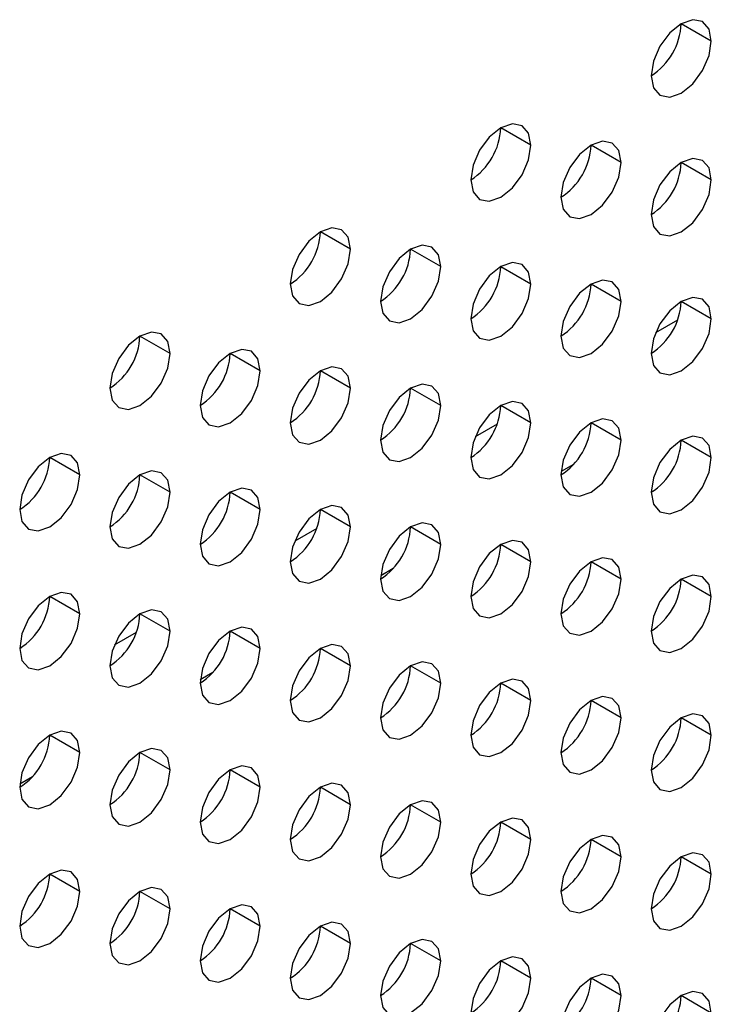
# Model space of a CAD drawing. Header units: millimetres. Extents: x 0 to 1118, y 0 to 864.
# Tile 155 of 256: x 949.76 to 951.39, y 616.47 to 618.79. Entities that reach past the tile are written whole.
import ezdxf

# ---------------------------------------------------------------- set-up
doc = ezdxf.new("R2010")
doc.units = ezdxf.units.MM

msp = doc.modelspace()

# ---------------------------------------------------------------- linework, layer by layer
at = {"color": 7, "linetype": 'Continuous', "lineweight": 25}
for p, q in [((951.3899, 618.7381), (951.3192, 618.7789)), ((950.9656, 618.4931), (950.8949, 618.534)), ((951.1777, 618.4523), (951.107, 618.4931)), ((951.3899, 618.4114), (951.3192, 618.4523)), ((950.5413, 618.2482), (950.4706, 618.289)), ((950.7535, 618.2074), (950.6828, 618.2482)), ((950.9656, 618.1665), (950.8949, 618.2073)), ((951.1777, 618.1257), (951.107, 618.1665)), ((951.3899, 618.0848), (951.3192, 618.1256)), ((950.1171, 618.0033), (950.0464, 618.0441)), ((950.3292, 617.9624), (950.2585, 618.0033)), ((950.5413, 617.9216), (950.4706, 617.9624)), ((950.7535, 617.8808), (950.6828, 617.9216)), ((950.9656, 617.8399), (950.8949, 617.8807)), ((951.1777, 617.7991), (951.107, 617.8399)), ((951.3899, 617.7582), (951.3192, 617.799)), ((949.9049, 617.7175), (949.8342, 617.7583)), ((951.0661, 617.7422), (951.0366, 617.7252)), ((950.1171, 617.6767), (950.0464, 617.7175)), ((950.3292, 617.6358), (950.2585, 617.6767)), ((950.5413, 617.595), (950.4706, 617.6358)), ((950.7535, 617.5541), (950.6828, 617.595)), ((950.9656, 617.5133), (950.8949, 617.5541)), ((950.6418, 617.4973), (950.6124, 617.4803)), ((951.1777, 617.4724), (951.107, 617.5133)), ((951.3899, 617.4316), (951.3192, 617.4724)), ((949.9049, 617.3909), (949.8342, 617.4317)), ((950.1171, 617.3501), (950.0464, 617.3909)), ((950.3292, 617.3092), (950.2585, 617.35)), ((950.5413, 617.2684), (950.4706, 617.3092)), ((950.7535, 617.2275), (950.6828, 617.2683)), ((950.2176, 617.2524), (950.1881, 617.2353)), ((950.9656, 617.1867), (950.8949, 617.2275)), ((951.1777, 617.1458), (951.107, 617.1866)), ((951.3899, 617.105), (951.3192, 617.1458)), ((949.9049, 617.0643), (949.8342, 617.1051)), ((950.1171, 617.0234), (950.0464, 617.0643)), ((950.3292, 616.9826), (950.2585, 617.0234)), ((949.7933, 617.0074), (949.7638, 616.9904)), ((950.5413, 616.9418), (950.4706, 616.9826)), ((950.7535, 616.9009), (950.6828, 616.9417)), ((950.9656, 616.8601), (950.8949, 616.9009)), ((951.1777, 616.8192), (951.107, 616.86)), ((951.3899, 616.7784), (951.3192, 616.8192)), ((949.9049, 616.7377), (949.8342, 616.7785)), ((950.1171, 616.6968), (950.0464, 616.7376)), ((950.3292, 616.656), (950.2585, 616.6968)), ((950.5413, 616.6151), (950.4706, 616.656)), ((950.7535, 616.5743), (950.6828, 616.6151)), ((950.9656, 616.5334), (950.8949, 616.5743)), ((951.1777, 616.4926), (951.107, 616.5334)), ((951.3899, 616.4517), (951.3192, 616.4926))]:
    msp.add_line(p, q, dxfattribs=at)
at = {"color": 8, "linetype": 'Continuous', "lineweight": 25}
for p, q in [((951.3106, 618.0816), (951.2588, 618.0518)), ((950.8863, 617.8367), (950.8346, 617.8069)), ((950.462, 617.5918), (950.4103, 617.5619)), ((950.0378, 617.3469), (949.986, 617.317))]:
    msp.add_line(p, q, dxfattribs=at)
at = {"color": 7, "linetype": 'Continuous', "lineweight": 25, "flags": 128}
for points in [[(951.3899, 618.7381), (951.3845, 618.7662), (951.3692, 618.7838), (951.3462, 618.7883), (951.3192, 618.7789), (951.2921, 618.7571), (951.2692, 618.7261), (951.2538, 618.6908), (951.2485, 618.6564)], [(951.2485, 618.6564), (951.2538, 618.6283), (951.2692, 618.6106), (951.2921, 618.6062), (951.3192, 618.6156), (951.3462, 618.6374), (951.3692, 618.6684), (951.3845, 618.7037), (951.3899, 618.7381)], [(950.9656, 618.4931), (950.9602, 618.5213), (950.9449, 618.5389), (950.922, 618.5434), (950.8949, 618.534), (950.8678, 618.5121), (950.8449, 618.4812), (950.8296, 618.4459), (950.8242, 618.4115)], [(950.8242, 618.4115), (950.8296, 618.3834), (950.8449, 618.3657), (950.8678, 618.3613), (950.8949, 618.3707), (950.922, 618.3925), (950.9449, 618.4234), (950.9602, 618.4588), (950.9656, 618.4931)], [(951.1777, 618.4523), (951.1724, 618.4804), (951.157, 618.4981), (951.1341, 618.5025), (951.107, 618.4931), (951.08, 618.4713), (951.057, 618.4403), (951.0417, 618.405), (951.0363, 618.3707)], [(951.0363, 618.3707), (951.0417, 618.3425), (951.057, 618.3249), (951.08, 618.3204), (951.107, 618.3298), (951.1341, 618.3517), (951.157, 618.3826), (951.1724, 618.4179), (951.1777, 618.4523)], [(951.3899, 618.4114), (951.3845, 618.4396), (951.3692, 618.4572), (951.3462, 618.4617), (951.3192, 618.4523), (951.2921, 618.4304), (951.2692, 618.3995), (951.2538, 618.3642), (951.2485, 618.3298)], [(951.2485, 618.3298), (951.2538, 618.3017), (951.2692, 618.284), (951.2921, 618.2796), (951.3192, 618.289), (951.3462, 618.3108), (951.3692, 618.3418), (951.3845, 618.3771), (951.3899, 618.4114)], [(950.5413, 618.2482), (950.536, 618.2764), (950.5206, 618.294), (950.4977, 618.2985), (950.4706, 618.2891), (950.4436, 618.2672), (950.4206, 618.2363), (950.4053, 618.2009), (950.3999, 618.1666)], [(950.3999, 618.1666), (950.4053, 618.1384), (950.4206, 618.1208), (950.4436, 618.1163), (950.4706, 618.1257), (950.4977, 618.1476), (950.5206, 618.1785), (950.536, 618.2139), (950.5413, 618.2482)], [(950.7535, 618.2074), (950.7481, 618.2355), (950.7328, 618.2532), (950.7098, 618.2576), (950.6828, 618.2482), (950.6557, 618.2264), (950.6328, 618.1954), (950.6174, 618.1601), (950.6121, 618.1257)], [(950.9656, 618.1665), (950.9602, 618.1947), (950.9449, 618.2123), (950.922, 618.2168), (950.8949, 618.2074), (950.8678, 618.1855), (950.8449, 618.1546), (950.8296, 618.1192), (950.8242, 618.0849)], [(950.6121, 618.1257), (950.6174, 618.0976), (950.6328, 618.0799), (950.6557, 618.0755), (950.6828, 618.0849), (950.7098, 618.1067), (950.7328, 618.1377), (950.7481, 618.173), (950.7535, 618.2074)], [(951.1777, 618.1257), (951.1724, 618.1538), (951.157, 618.1715), (951.1341, 618.1759), (951.107, 618.1665), (951.08, 618.1447), (951.057, 618.1137), (951.0417, 618.0784), (951.0363, 618.044)], [(950.8242, 618.0849), (950.8296, 618.0567), (950.8449, 618.0391), (950.8678, 618.0346), (950.8949, 618.044), (950.922, 618.0659), (950.9449, 618.0968), (950.9602, 618.1322), (950.9656, 618.1665)], [(951.0363, 618.044), (951.0417, 618.0159), (951.057, 617.9983), (951.08, 617.9938), (951.107, 618.0032), (951.1341, 618.025), (951.157, 618.056), (951.1724, 618.0913), (951.1777, 618.1257)], [(951.3899, 618.0848), (951.3845, 618.113), (951.3692, 618.1306), (951.3462, 618.1351), (951.3192, 618.1257), (951.2921, 618.1038), (951.2692, 618.0729), (951.2538, 618.0375), (951.2485, 618.0032)], [(951.2485, 618.0032), (951.2538, 617.975), (951.2692, 617.9574), (951.2921, 617.9529), (951.3192, 617.9624), (951.3462, 617.9842), (951.3692, 618.0151), (951.3845, 618.0505), (951.3899, 618.0848)], [(950.1171, 618.0033), (950.1117, 618.0314), (950.0964, 618.0491), (950.0734, 618.0535), (950.0464, 618.0441), (950.0193, 618.0223), (949.9964, 617.9913), (949.981, 617.956), (949.9757, 617.9217)], [(950.3292, 617.9624), (950.3238, 617.9906), (950.3085, 618.0082), (950.2856, 618.0127), (950.2585, 618.0033), (950.2314, 617.9814), (950.2085, 617.9505), (950.1932, 617.9152), (950.1878, 617.8808)], [(949.9757, 617.9217), (949.981, 617.8935), (949.9964, 617.8759), (950.0193, 617.8714), (950.0464, 617.8808), (950.0734, 617.9027), (950.0964, 617.9336), (950.1117, 617.9689), (950.1171, 618.0033)], [(950.1878, 617.8808), (950.1932, 617.8527), (950.2085, 617.835), (950.2314, 617.8306), (950.2585, 617.84), (950.2856, 617.8618), (950.3085, 617.8928), (950.3238, 617.9281), (950.3292, 617.9624)], [(950.5413, 617.9216), (950.536, 617.9497), (950.5206, 617.9674), (950.4977, 617.9718), (950.4706, 617.9624), (950.4436, 617.9406), (950.4206, 617.9097), (950.4053, 617.8743), (950.3999, 617.84)], [(950.3999, 617.84), (950.4053, 617.8118), (950.4206, 617.7942), (950.4436, 617.7897), (950.4706, 617.7991), (950.4977, 617.821), (950.5206, 617.8519), (950.536, 617.8872), (950.5413, 617.9216)], [(950.7535, 617.8808), (950.7481, 617.9089), (950.7328, 617.9265), (950.7098, 617.931), (950.6828, 617.9216), (950.6557, 617.8998), (950.6328, 617.8688), (950.6174, 617.8335), (950.6121, 617.7991)], [(950.9656, 617.8399), (950.9602, 617.868), (950.9449, 617.8857), (950.922, 617.8901), (950.8949, 617.8807), (950.8678, 617.8589), (950.8449, 617.828), (950.8296, 617.7926), (950.8242, 617.7583)], [(950.6121, 617.7991), (950.6174, 617.771), (950.6328, 617.7533), (950.6557, 617.7489), (950.6828, 617.7583), (950.7098, 617.7801), (950.7328, 617.8111), (950.7481, 617.8464), (950.7535, 617.8808)], [(951.1777, 617.7991), (951.1724, 617.8272), (951.157, 617.8448), (951.1341, 617.8493), (951.107, 617.8399), (951.08, 617.8181), (951.057, 617.7871), (951.0417, 617.7518), (951.0363, 617.7174)], [(950.8242, 617.7583), (950.8296, 617.7301), (950.8449, 617.7125), (950.8678, 617.708), (950.8949, 617.7174), (950.922, 617.7393), (950.9449, 617.7702), (950.9602, 617.8056), (950.9656, 617.8399)], [(951.0363, 617.7174), (951.0417, 617.6893), (951.057, 617.6716), (951.08, 617.6672), (951.107, 617.6766), (951.1341, 617.6984), (951.157, 617.7294), (951.1724, 617.7647), (951.1777, 617.7991)], [(951.3899, 617.7582), (951.3845, 617.7864), (951.3692, 617.804), (951.3462, 617.8085), (951.3192, 617.799), (951.2921, 617.7772), (951.2692, 617.7463), (951.2538, 617.7109), (951.2485, 617.6766)], [(949.9049, 617.7175), (949.8996, 617.7457), (949.8842, 617.7633), (949.8613, 617.7678), (949.8342, 617.7584), (949.8072, 617.7365), (949.7842, 617.7056), (949.7689, 617.6702), (949.7635, 617.6359)], [(951.2485, 617.6766), (951.2538, 617.6484), (951.2692, 617.6308), (951.2921, 617.6263), (951.3192, 617.6357), (951.3462, 617.6576), (951.3692, 617.6885), (951.3845, 617.7239), (951.3899, 617.7582)], [(949.7635, 617.6359), (949.7689, 617.6077), (949.7842, 617.5901), (949.8072, 617.5856), (949.8342, 617.5951), (949.8613, 617.6169), (949.8842, 617.6478), (949.8996, 617.6832), (949.9049, 617.7175)], [(950.1171, 617.6767), (950.1117, 617.7048), (950.0964, 617.7225), (950.0734, 617.7269), (950.0464, 617.7175), (950.0193, 617.6957), (949.9964, 617.6647), (949.981, 617.6294), (949.9757, 617.595)], [(950.3292, 617.6358), (950.3238, 617.664), (950.3085, 617.6816), (950.2856, 617.6861), (950.2585, 617.6767), (950.2314, 617.6548), (950.2085, 617.6239), (950.1932, 617.5885), (950.1878, 617.5542)], [(949.9757, 617.595), (949.981, 617.5669), (949.9964, 617.5493), (950.0193, 617.5448), (950.0464, 617.5542), (950.0734, 617.576), (950.0964, 617.607), (950.1117, 617.6423), (950.1171, 617.6767)], [(950.1878, 617.5542), (950.1932, 617.526), (950.2085, 617.5084), (950.2314, 617.504), (950.2585, 617.5134), (950.2856, 617.5352), (950.3085, 617.5661), (950.3238, 617.6015), (950.3292, 617.6358)], [(950.5413, 617.595), (950.536, 617.6231), (950.5206, 617.6408), (950.4977, 617.6452), (950.4706, 617.6358), (950.4436, 617.614), (950.4206, 617.583), (950.4053, 617.5477), (950.3999, 617.5133)], [(950.3999, 617.5133), (950.4053, 617.4852), (950.4206, 617.4676), (950.4436, 617.4631), (950.4706, 617.4725), (950.4977, 617.4943), (950.5206, 617.5253), (950.536, 617.5606), (950.5413, 617.595)], [(950.7535, 617.5541), (950.7481, 617.5823), (950.7328, 617.5999), (950.7098, 617.6044), (950.6828, 617.595), (950.6557, 617.5731), (950.6328, 617.5422), (950.6174, 617.5069), (950.6121, 617.4725)], [(950.6121, 617.4725), (950.6174, 617.4444), (950.6328, 617.4267), (950.6557, 617.4223), (950.6828, 617.4317), (950.7098, 617.4535), (950.7328, 617.4844), (950.7481, 617.5198), (950.7535, 617.5541)], [(950.9656, 617.5133), (950.9602, 617.5414), (950.9449, 617.5591), (950.922, 617.5635), (950.8949, 617.5541), (950.8678, 617.5323), (950.8449, 617.5013), (950.8296, 617.466), (950.8242, 617.4316)], [(951.1777, 617.4724), (951.1724, 617.5006), (951.157, 617.5182), (951.1341, 617.5227), (951.107, 617.5133), (951.08, 617.4914), (951.057, 617.4605), (951.0417, 617.4252), (951.0363, 617.3908)], [(950.8242, 617.4316), (950.8296, 617.4035), (950.8449, 617.3859), (950.8678, 617.3814), (950.8949, 617.3908), (950.922, 617.4127), (950.9449, 617.4436), (950.9602, 617.4789), (950.9656, 617.5133)], [(951.3899, 617.4316), (951.3845, 617.4597), (951.3692, 617.4774), (951.3462, 617.4818), (951.3192, 617.4724), (951.2921, 617.4506), (951.2692, 617.4196), (951.2538, 617.3843), (951.2485, 617.35)], [(951.0363, 617.3908), (951.0417, 617.3627), (951.057, 617.345), (951.08, 617.3406), (951.107, 617.35), (951.1341, 617.3718), (951.157, 617.4027), (951.1724, 617.4381), (951.1777, 617.4724)], [(949.9049, 617.3909), (949.8996, 617.419), (949.8842, 617.4367), (949.8613, 617.4411), (949.8342, 617.4317), (949.8072, 617.4099), (949.7842, 617.379), (949.7689, 617.3436), (949.7635, 617.3093)], [(951.2485, 617.35), (951.2538, 617.3218), (951.2692, 617.3042), (951.2921, 617.2997), (951.3192, 617.3091), (951.3462, 617.331), (951.3692, 617.3619), (951.3845, 617.3972), (951.3899, 617.4316)], [(949.7635, 617.3093), (949.7689, 617.2811), (949.7842, 617.2635), (949.8072, 617.259), (949.8342, 617.2684), (949.8613, 617.2903), (949.8842, 617.3212), (949.8996, 617.3566), (949.9049, 617.3909)], [(950.1171, 617.3501), (950.1117, 617.3782), (950.0964, 617.3958), (950.0734, 617.4003), (950.0464, 617.3909), (950.0193, 617.3691), (949.9964, 617.3381), (949.981, 617.3028), (949.9757, 617.2684)], [(950.3292, 617.3092), (950.3238, 617.3374), (950.3085, 617.355), (950.2856, 617.3595), (950.2585, 617.35), (950.2314, 617.3282), (950.2085, 617.2973), (950.1932, 617.2619), (950.1878, 617.2276)], [(949.9757, 617.2684), (949.981, 617.2403), (949.9964, 617.2226), (950.0193, 617.2182), (950.0464, 617.2276), (950.0734, 617.2494), (950.0964, 617.2804), (950.1117, 617.3157), (950.1171, 617.3501)], [(950.5413, 617.2684), (950.536, 617.2965), (950.5206, 617.3141), (950.4977, 617.3186), (950.4706, 617.3092), (950.4436, 617.2874), (950.4206, 617.2564), (950.4053, 617.2211), (950.3999, 617.1867)], [(950.1878, 617.2276), (950.1932, 617.1994), (950.2085, 617.1818), (950.2314, 617.1773), (950.2585, 617.1867), (950.2856, 617.2086), (950.3085, 617.2395), (950.3238, 617.2749), (950.3292, 617.3092)], [(950.3999, 617.1867), (950.4053, 617.1586), (950.4206, 617.1409), (950.4436, 617.1365), (950.4706, 617.1459), (950.4977, 617.1677), (950.5206, 617.1987), (950.536, 617.234), (950.5413, 617.2684)], [(950.7535, 617.2275), (950.7481, 617.2557), (950.7328, 617.2733), (950.7098, 617.2778), (950.6828, 617.2684), (950.6557, 617.2465), (950.6328, 617.2156), (950.6174, 617.1802), (950.6121, 617.1459)], [(950.6121, 617.1459), (950.6174, 617.1177), (950.6328, 617.1001), (950.6557, 617.0956), (950.6828, 617.105), (950.7098, 617.1269), (950.7328, 617.1578), (950.7481, 617.1932), (950.7535, 617.2275)], [(950.9656, 617.1867), (950.9602, 617.2148), (950.9449, 617.2325), (950.922, 617.2369), (950.8949, 617.2275), (950.8678, 617.2057), (950.8449, 617.1747), (950.8296, 617.1394), (950.8242, 617.105)], [(951.1777, 617.1458), (951.1724, 617.174), (951.157, 617.1916), (951.1341, 617.1961), (951.107, 617.1867), (951.08, 617.1648), (951.057, 617.1339), (951.0417, 617.0985), (951.0363, 617.0642)], [(950.8242, 617.105), (950.8296, 617.0769), (950.8449, 617.0593), (950.8678, 617.0548), (950.8949, 617.0642), (950.922, 617.086), (950.9449, 617.117), (950.9602, 617.1523), (950.9656, 617.1867)], [(951.3899, 617.105), (951.3845, 617.1331), (951.3692, 617.1508), (951.3462, 617.1552), (951.3192, 617.1458), (951.2921, 617.124), (951.2692, 617.093), (951.2538, 617.0577), (951.2485, 617.0233)], [(951.0363, 617.0642), (951.0417, 617.036), (951.057, 617.0184), (951.08, 617.0139), (951.107, 617.0234), (951.1341, 617.0452), (951.157, 617.0761), (951.1724, 617.1115), (951.1777, 617.1458)], [(949.9049, 617.0643), (949.8996, 617.0924), (949.8842, 617.1101), (949.8613, 617.1145), (949.8342, 617.1051), (949.8072, 617.0833), (949.7842, 617.0523), (949.7689, 617.017), (949.7635, 616.9827)], [(951.2485, 617.0233), (951.2538, 616.9952), (951.2692, 616.9776), (951.2921, 616.9731), (951.3192, 616.9825), (951.3462, 617.0043), (951.3692, 617.0353), (951.3845, 617.0706), (951.3899, 617.105)], [(949.7635, 616.9827), (949.7689, 616.9545), (949.7842, 616.9369), (949.8072, 616.9324), (949.8342, 616.9418), (949.8613, 616.9637), (949.8842, 616.9946), (949.8996, 617.0299), (949.9049, 617.0643)], [(950.1171, 617.0234), (950.1117, 617.0516), (950.0964, 617.0692), (950.0734, 617.0737), (950.0464, 617.0643), (950.0193, 617.0424), (949.9964, 617.0115), (949.981, 616.9762), (949.9757, 616.9418)], [(949.9757, 616.9418), (949.981, 616.9137), (949.9964, 616.896), (950.0193, 616.8916), (950.0464, 616.901), (950.0734, 616.9228), (950.0964, 616.9538), (950.1117, 616.9891), (950.1171, 617.0234)], [(950.3292, 616.9826), (950.3238, 617.0107), (950.3085, 617.0284), (950.2856, 617.0328), (950.2585, 617.0234), (950.2314, 617.0016), (950.2085, 616.9707), (950.1932, 616.9353), (950.1878, 616.901)], [(950.5413, 616.9418), (950.536, 616.9699), (950.5206, 616.9875), (950.4977, 616.992), (950.4706, 616.9826), (950.4436, 616.9607), (950.4206, 616.9298), (950.4053, 616.8945), (950.3999, 616.8601)], [(950.1878, 616.901), (950.1932, 616.8728), (950.2085, 616.8552), (950.2314, 616.8507), (950.2585, 616.8601), (950.2856, 616.882), (950.3085, 616.9129), (950.3238, 616.9482), (950.3292, 616.9826)], [(950.3999, 616.8601), (950.4053, 616.832), (950.4206, 616.8143), (950.4436, 616.8099), (950.4706, 616.8193), (950.4977, 616.8411), (950.5206, 616.8721), (950.536, 616.9074), (950.5413, 616.9418)], [(950.7535, 616.9009), (950.7481, 616.929), (950.7328, 616.9467), (950.7098, 616.9511), (950.6828, 616.9417), (950.6557, 616.9199), (950.6328, 616.889), (950.6174, 616.8536), (950.6121, 616.8193)], [(950.6121, 616.8193), (950.6174, 616.7911), (950.6328, 616.7735), (950.6557, 616.769), (950.6828, 616.7784), (950.7098, 616.8003), (950.7328, 616.8312), (950.7481, 616.8665), (950.7535, 616.9009)], [(950.9656, 616.8601), (950.9602, 616.8882), (950.9449, 616.9058), (950.922, 616.9103), (950.8949, 616.9009), (950.8678, 616.8791), (950.8449, 616.8481), (950.8296, 616.8128), (950.8242, 616.7784)], [(950.8242, 616.7784), (950.8296, 616.7503), (950.8449, 616.7326), (950.8678, 616.7282), (950.8949, 616.7376), (950.922, 616.7594), (950.9449, 616.7904), (950.9602, 616.8257), (950.9656, 616.8601)], [(951.1777, 616.8192), (951.1724, 616.8474), (951.157, 616.865), (951.1341, 616.8694), (951.107, 616.86), (951.08, 616.8382), (951.057, 616.8073), (951.0417, 616.7719), (951.0363, 616.7376)], [(951.3899, 616.7784), (951.3845, 616.8065), (951.3692, 616.8241), (951.3462, 616.8286), (951.3192, 616.8192), (951.2921, 616.7974), (951.2692, 616.7664), (951.2538, 616.7311), (951.2485, 616.6967)], [(951.0363, 616.7376), (951.0417, 616.7094), (951.057, 616.6918), (951.08, 616.6873), (951.107, 616.6967), (951.1341, 616.7186), (951.157, 616.7495), (951.1724, 616.7849), (951.1777, 616.8192)], [(949.9049, 616.7377), (949.8996, 616.7658), (949.8842, 616.7835), (949.8613, 616.7879), (949.8342, 616.7785), (949.8072, 616.7567), (949.7842, 616.7257), (949.7689, 616.6904), (949.7635, 616.656)], [(951.2485, 616.6967), (951.2538, 616.6686), (951.2692, 616.6509), (951.2921, 616.6465), (951.3192, 616.6559), (951.3462, 616.6777), (951.3692, 616.7087), (951.3845, 616.744), (951.3899, 616.7784)], [(949.7635, 616.656), (949.7689, 616.6279), (949.7842, 616.6103), (949.8072, 616.6058), (949.8342, 616.6152), (949.8613, 616.637), (949.8842, 616.668), (949.8996, 616.7033), (949.9049, 616.7377)], [(950.1171, 616.6968), (950.1117, 616.725), (950.0964, 616.7426), (950.0734, 616.7471), (950.0464, 616.7377), (950.0193, 616.7158), (949.9964, 616.6849), (949.981, 616.6495), (949.9757, 616.6152)], [(949.9757, 616.6152), (949.981, 616.587), (949.9964, 616.5694), (950.0193, 616.5649), (950.0464, 616.5744), (950.0734, 616.5962), (950.0964, 616.6271), (950.1117, 616.6625), (950.1171, 616.6968)], [(950.3292, 616.656), (950.3238, 616.6841), (950.3085, 616.7018), (950.2856, 616.7062), (950.2585, 616.6968), (950.2314, 616.675), (950.2085, 616.644), (950.1932, 616.6087), (950.1878, 616.5743)], [(950.5413, 616.6151), (950.536, 616.6433), (950.5206, 616.6609), (950.4977, 616.6654), (950.4706, 616.656), (950.4436, 616.6341), (950.4206, 616.6032), (950.4053, 616.5678), (950.3999, 616.5335)], [(950.1878, 616.5743), (950.1932, 616.5462), (950.2085, 616.5286), (950.2314, 616.5241), (950.2585, 616.5335), (950.2856, 616.5553), (950.3085, 616.5863), (950.3238, 616.6216), (950.3292, 616.656)], [(950.7535, 616.5743), (950.7481, 616.6024), (950.7328, 616.6201), (950.7098, 616.6245), (950.6828, 616.6151), (950.6557, 616.5933), (950.6328, 616.5623), (950.6174, 616.527), (950.6121, 616.4926)], [(950.3999, 616.5335), (950.4053, 616.5054), (950.4206, 616.4877), (950.4436, 616.4833), (950.4706, 616.4927), (950.4977, 616.5145), (950.5206, 616.5454), (950.536, 616.5808), (950.5413, 616.6151)], [(950.6121, 616.4926), (950.6174, 616.4645), (950.6328, 616.4469), (950.6557, 616.4424), (950.6828, 616.4518), (950.7098, 616.4737), (950.7328, 616.5046), (950.7481, 616.5399), (950.7535, 616.5743)], [(950.9656, 616.5334), (950.9602, 616.5616), (950.9449, 616.5792), (950.922, 616.5837), (950.8949, 616.5743), (950.8678, 616.5524), (950.8449, 616.5215), (950.8296, 616.4862), (950.8242, 616.4518)], [(950.8242, 616.4518), (950.8296, 616.4237), (950.8449, 616.406), (950.8678, 616.4016), (950.8949, 616.411), (950.922, 616.4328), (950.9449, 616.4637), (950.9602, 616.4991), (950.9656, 616.5334)], [(951.1777, 616.4926), (951.1724, 616.5207), (951.157, 616.5384), (951.1341, 616.5428), (951.107, 616.5334), (951.08, 616.5116), (951.057, 616.4806), (951.0417, 616.4453), (951.0363, 616.411)], [(951.3899, 616.4517), (951.3845, 616.4799), (951.3692, 616.4975), (951.3462, 616.502), (951.3192, 616.4926), (951.2921, 616.4707), (951.2692, 616.4398), (951.2538, 616.4045), (951.2485, 616.3701)], [(951.0363, 616.411), (951.0417, 616.3828), (951.057, 616.3652), (951.08, 616.3607), (951.107, 616.3701), (951.1341, 616.392), (951.157, 616.4229), (951.1724, 616.4582), (951.1777, 616.4926)]]:
    msp.add_lwpolyline(points, dxfattribs=at)
at = {"color": 7, "linetype": 'Continuous', "lineweight": 25}
for centre in [(951.1656, 618.7859), (950.7414, 618.5409), (950.9535, 618.5001), (951.1656, 618.4593), (950.3171, 618.296), (950.5292, 618.2552), (950.7414, 618.2143), (950.9535, 618.1735), (951.1656, 618.1326), (949.8928, 618.0511), (950.105, 618.0103), (950.3171, 617.9694), (950.5292, 617.9286), (950.7414, 617.8877), (950.9535, 617.8469), (951.1656, 617.806), (949.6807, 617.7653), (949.8928, 617.7245), (950.105, 617.6836), (950.3171, 617.6428), (950.5292, 617.6019), (950.7414, 617.5611), (950.9535, 617.5202), (951.1656, 617.4794), (949.6807, 617.4387), (949.8928, 617.3979), (950.105, 617.357), (950.3171, 617.3162), (950.5292, 617.2753), (950.7414, 617.2345), (950.9535, 617.1936), (951.1656, 617.1528), (949.6807, 617.1121), (949.8928, 617.0713), (950.105, 617.0304), (950.3171, 616.9896), (950.5292, 616.9487), (950.7414, 616.9079), (950.9535, 616.867), (951.1656, 616.8262), (949.6807, 616.7855), (949.8928, 616.7446), (950.105, 616.7038), (950.3171, 616.6629), (950.5292, 616.6221), (950.7414, 616.5812), (950.9535, 616.5404), (951.1656, 616.4996)]:
    msp.add_arc(centre, 0.1537, 302.6055, 357.3945, dxfattribs=at)

doc.saveas('drawing.dxf')
